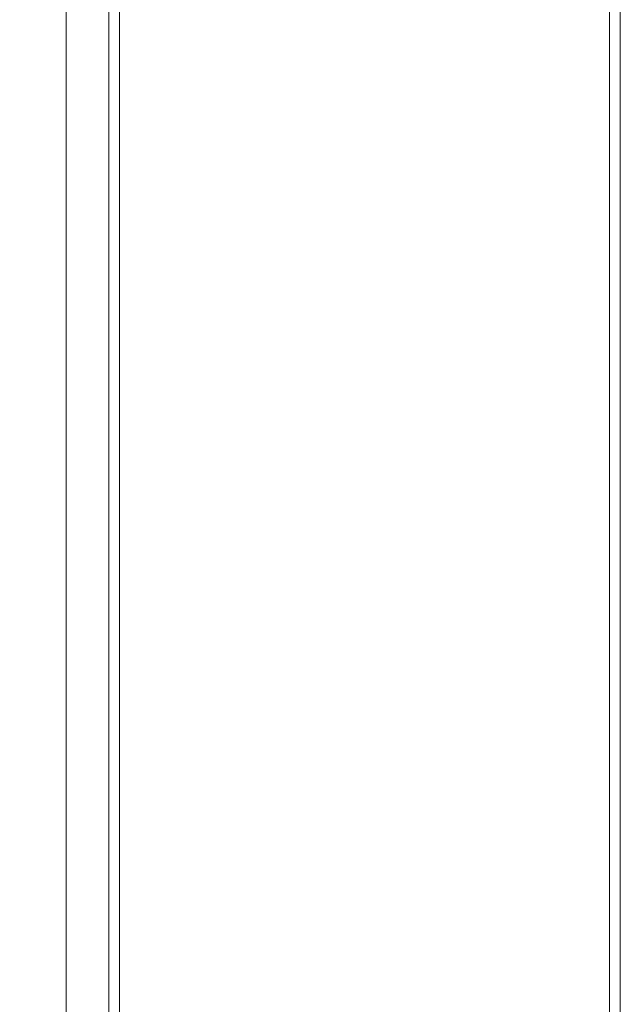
# Model space of a CAD drawing. Header units: millimetres. Extents: x 27 to 1405, y 76 to 1009.
# Tile 30 of 34: x 1363 to 1405, y 488 to 557. Entities that reach past the tile are written whole.
import ezdxf

# ---------------------------------------------------------------- set-up
doc = ezdxf.new("R2010")
doc.units = ezdxf.units.MM
doc.header["$LTSCALE"] = 5
doc.layers.add('AA', color=7, linetype='Continuous')
doc.styles.add('SLDTEXTSTYLE1', font='TXT', dxfattribs={"width": 0.75})
doc.dimstyles.new('SLDDIMSTYLE0', dxfattribs={"dimtxt": 17.5, "dimasz": 16.51, "dimexe": 0, "dimexo": 0.0625, "dimgap": 4.375, "dimtad": 1, "dimrnd": 1e-09, "dimzin": 12, "dimdsep": 46, "dimtxsty": 'SLDTEXTSTYLE1', "dimsah": 1, "dimcen": 0.09, "dimadec": 0, "dimazin": 3, "dimtfac": 1, "dimtofl": 0, "dimtmove": 0, "dimatfit": 3, "dimfxl": 1, "dimfrac": 2, "dimtolj": 1, "dimtzin": 12, "dimarcsym": 0})

# ---------------------------------------------------------------- blocks, each defined once
blk = doc.blocks.new('*D12')
at = {"layer": 'AA', "color": 7}
for p, q in [((1170.152, 626.714), (1170.152, 341.714)), ((1405.152, 392.643), (1405.152, 341.714)), ((1405.152, 346.714), (1170.152, 346.714))]:
    blk.add_line(p, q, dxfattribs=at)
for points in [[(1170.152, 346.714), (1186.662, 344.174), (1186.662, 349.254)], [(1405.152, 346.714), (1388.642, 349.254), (1388.642, 344.174)]]:
    blk.add_solid(points, dxfattribs=at)
at = {"layer": 'AA', "color": 7, "insert": (1270.668, 369.272, 18.916), "char_height": 17.5, "attachment_point": 1, "style": 'SLDTEXTSTYLE1'}
blk.add_mtext('235', dxfattribs=at)

msp = doc.modelspace()

# ---------------------------------------------------------------- linework, layer by layer
at = {"color": 7, "linetype": 'Continuous', "lineweight": 15}
for p, q in [((1404.399, 865.785), (1404.399, 397.643)), ((1405.152, 397.643), (1405.152, 865.785)), ((1369.997, 831.382), (1369.997, 432.046)), ((1369.244, 432.621), (1369.244, 830.806)), ((1366.251, 816.914), (1366.251, 446.514))]:
    msp.add_line(p, q, dxfattribs=at)

# ---------------------------------------------------------------- dimensions: what is measured, and where the dimension line sits
at = {"layer": 'AA', "color": 7}
dim = msp.add_linear_dim(base=(1170.152, 346.714), p1=(1405.152, 397.643), p2=(1170.152, 631.714), dimstyle='SLDDIMSTYLE0', dxfattribs=at)
dim.commit()
dim.dimension.update_dxf_attribs({"geometry": '*D12', "text_midpoint": (1297.173, 346.714), "dimtype": 160})

doc.saveas('drawing.dxf')
